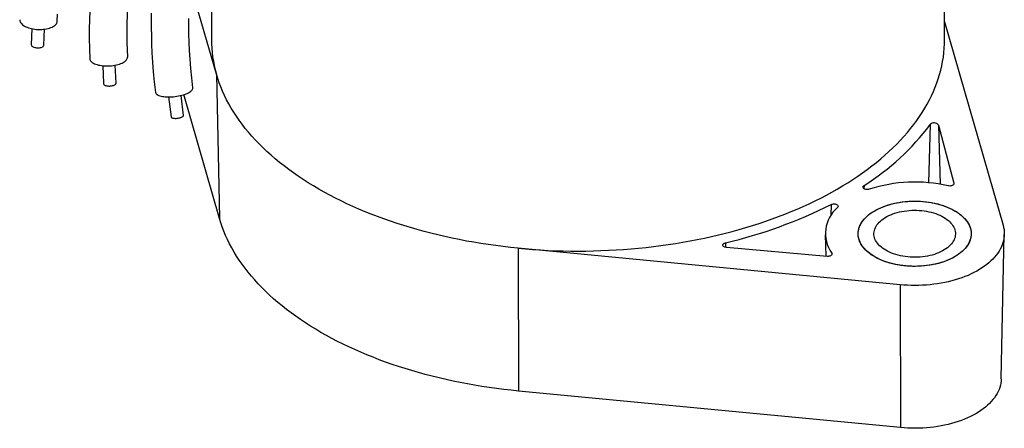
# Paper-space layout 'Sheet1' of a CAD drawing. Header units: millimetres. Extents: x 0 to 756, y -181 to 613.
# Tile 13 of 22: x 275 to 345, y 282 to 311. Entities that reach past the tile are written whole.
import ezdxf

# ---------------------------------------------------------------- set-up
doc = ezdxf.new("R2010")
doc.units = ezdxf.units.MM

psp = doc.layouts.new('Sheet1')

# ---------------------------------------------------------------- linework, layer by layer
at = {"color": 7, "linetype": 'Continuous', "lineweight": 25}
for p, q in [((340.949, 309.858), (340.949, 334.381)), ((288.371, 320.857), (288.371, 309.858)), ((288.726, 307.374), (286.874, 313.816)), ((340.949, 311.109), (345.141, 296.53)), ((275.5, 310.627), (275.457, 309.49)), ((276.356, 309.455), (276.399, 310.593)), ((280.577, 307.974), (280.632, 306.687)), ((281.531, 306.726), (281.476, 308.013)), ((288.726, 307.374), (288.945, 297.025)), ((285.305, 305.737), (285.477, 304.307)), ((286.371, 304.414), (286.199, 305.845)), ((288.945, 297.025), (286.394, 305.899)), ((339.922, 303.757), (339.798, 299.582)), ((340.5, 303.716), (341.61, 299.547)), ((340.5, 303.716), (340.635, 299.472)), ((335.167, 299.382), (335.162, 299.154)), ((341.61, 299.547), (341.612, 299.5)), ((332.808, 298.02), (332.791, 297.221)), ((332.385, 295.855), (332.434, 294.308)), ((345.005, 285.508), (345.227, 295.877)), ((325.229, 295.275), (325.225, 294.954)), ((337.749, 292.263), (310.357, 294.887)), ((310.357, 294.887), (310.393, 284.643)), ((332.522, 294.301), (325.3, 294.941)), ((332.849, 294.538), (332.853, 294.414)), ((337.749, 292.263), (337.785, 282.019)), ((337.785, 282.019), (310.393, 284.643))]:
    psp.add_line(p, q, dxfattribs=at)
at = {"color": 7, "linetype": 'Continuous', "lineweight": 25, "flags": 128}
for points in [[(277.322, 311.172), (277.345, 311.679)], [(279.647, 311.905), (279.627, 311.273), (279.616, 310.613), (279.617, 309.926), (279.629, 309.209), (279.655, 308.464)], [(284.062, 311.744), (284.055, 311.237), (284.056, 310.702), (284.064, 310.129), (284.083, 309.526), (284.111, 308.894), (284.152, 308.233), (284.206, 307.541), (284.275, 306.818), (284.359, 306.063)], [(287.04, 306.387), (286.96, 307.1), (286.895, 307.785), (286.844, 308.44), (286.806, 309.068), (286.779, 309.668), (286.762, 310.241), (286.755, 310.789), (286.757, 311.361)], [(274.624, 311.274), (274.624, 311.256), (274.631, 311.197), (274.649, 311.138), (274.678, 311.079), (274.718, 311.022), (274.768, 310.966), (274.828, 310.913), (274.897, 310.862), (274.976, 310.814), (275.063, 310.769), (275.157, 310.729), (275.258, 310.692), (275.365, 310.66), (275.477, 310.632), (275.593, 310.61), (275.712, 310.592), (275.834, 310.58), (275.957, 310.573), (276.079, 310.571), (276.201, 310.575), (276.321, 310.584), (276.438, 310.598), (276.552, 310.618), (276.66, 310.643), (276.763, 310.672), (276.859, 310.706), (276.948, 310.744), (277.029, 310.787), (277.101, 310.833), (277.163, 310.882), (277.216, 310.934), (277.259, 310.988), (277.291, 311.044), (277.312, 311.102), (277.322, 311.161), (277.322, 311.172)], [(275.457, 309.49), (275.457, 309.486), (275.462, 309.452), (275.478, 309.418), (275.505, 309.386), (275.542, 309.356), (275.588, 309.328), (275.642, 309.305), (275.702, 309.285), (275.767, 309.27), (275.836, 309.26), (275.906, 309.255), (275.976, 309.256), (276.045, 309.262), (276.11, 309.273), (276.17, 309.289), (276.224, 309.309), (276.27, 309.334), (276.307, 309.362), (276.334, 309.392), (276.35, 309.425), (276.356, 309.455)], [(310.357, 294.887), (310.893, 294.839), (311.431, 294.797), (311.97, 294.762), (312.511, 294.733), (313.052, 294.71), (313.594, 294.695), (314.137, 294.685), (314.68, 294.682), (315.223, 294.686), (315.765, 294.695), (316.307, 294.712), (316.849, 294.735), (317.389, 294.764), (317.928, 294.8), (318.466, 294.842), (319.003, 294.891), (319.537, 294.945), (320.069, 295.007), (320.599, 295.074), (321.127, 295.148), (321.652, 295.229), (322.173, 295.315), (322.692, 295.408), (323.207, 295.506), (323.719, 295.611), (324.226, 295.722), (324.73, 295.839), (325.229, 295.962), (325.724, 296.091), (326.214, 296.226), (326.699, 296.367), (327.179, 296.513), (327.654, 296.665), (328.123, 296.823), (328.586, 296.986), (329.043, 297.155), (329.495, 297.329), (329.94, 297.509), (330.378, 297.693), (330.81, 297.883), (331.235, 298.078), (331.653, 298.278), (332.063, 298.483), (332.466, 298.693), (332.862, 298.908), (333.25, 299.127), (333.629, 299.351), (334.001, 299.579), (334.365, 299.812), (334.72, 300.049), (335.066, 300.29), (335.404, 300.535), (335.733, 300.785), (336.053, 301.038), (336.364, 301.295), (336.666, 301.555), (336.958, 301.819), (337.241, 302.087), (337.514, 302.358), (337.778, 302.632), (338.031, 302.909), (338.275, 303.189), (338.508, 303.472), (338.732, 303.757), (338.945, 304.045), (339.147, 304.336), (339.34, 304.629), (339.521, 304.924), (339.693, 305.222), (339.853, 305.521), (340.003, 305.822), (340.142, 306.125), (340.27, 306.43), (340.387, 306.736), (340.493, 307.043), (340.588, 307.352), (340.672, 307.661), (340.746, 307.972), (340.807, 308.283), (340.858, 308.595), (340.898, 308.908), (340.926, 309.221), (340.943, 309.534), (340.949, 309.847), (340.949, 309.858)], [(279.655, 308.464), (279.66, 308.425), (279.677, 308.375), (279.704, 308.326), (279.743, 308.278), (279.792, 308.233), (279.851, 308.19), (279.919, 308.15), (279.997, 308.113), (280.082, 308.079), (280.176, 308.05), (280.276, 308.024), (280.382, 308.002), (280.494, 307.984), (280.61, 307.971), (280.729, 307.963), (280.85, 307.959), (280.972, 307.96), (281.095, 307.965), (281.217, 307.975), (281.337, 307.99), (281.455, 308.009), (281.568, 308.032), (281.678, 308.06), (281.781, 308.091), (281.878, 308.126), (281.968, 308.164), (282.05, 308.205), (282.123, 308.249), (282.187, 308.295), (282.241, 308.343), (282.284, 308.392), (282.318, 308.443), (282.34, 308.494), (282.351, 308.545), (282.352, 308.582)], [(310.357, 294.887), (309.821, 294.941), (309.287, 295.002), (308.756, 295.07), (308.227, 295.144), (307.7, 295.224), (307.177, 295.31), (306.657, 295.402), (306.141, 295.501), (305.628, 295.606), (305.119, 295.717), (304.614, 295.834), (304.113, 295.957), (303.617, 296.086), (303.126, 296.221), (302.639, 296.362), (302.158, 296.508), (301.682, 296.66), (301.212, 296.818), (300.747, 296.982), (300.288, 297.151), (299.836, 297.325), (299.39, 297.505), (298.95, 297.69), (298.517, 297.88), (298.091, 298.076), (297.672, 298.276), (297.261, 298.482), (296.857, 298.692), (296.46, 298.907), (296.071, 299.127), (295.691, 299.351), (295.318, 299.58), (294.954, 299.814), (294.598, 300.051), (294.25, 300.293), (293.912, 300.539), (293.582, 300.789), (293.262, 301.043), (292.95, 301.3), (292.648, 301.562), (292.355, 301.826), (292.072, 302.095), (291.798, 302.366), (291.535, 302.641), (291.281, 302.919), (291.037, 303.199), (290.803, 303.483), (290.58, 303.77), (290.367, 304.059), (290.164, 304.35), (289.972, 304.644), (289.79, 304.94), (289.619, 305.238), (289.459, 305.538), (289.31, 305.84), (289.171, 306.144), (289.043, 306.45), (288.926, 306.756), (288.821, 307.064), (288.726, 307.374)], [(280.632, 306.687), (280.637, 306.664), (280.652, 306.636), (280.679, 306.609), (280.715, 306.585), (280.76, 306.564), (280.813, 306.547), (280.873, 306.533), (280.938, 306.524), (281.006, 306.519), (281.076, 306.519), (281.147, 306.523), (281.215, 306.532), (281.281, 306.546), (281.342, 306.563), (281.396, 306.584), (281.442, 306.607), (281.48, 306.634), (281.508, 306.662), (281.525, 306.691), (281.531, 306.72), (281.531, 306.726)], [(284.359, 306.063), (284.362, 306.049), (284.376, 306.008), (284.402, 305.969), (284.438, 305.933), (284.485, 305.898), (284.542, 305.867), (284.608, 305.838), (284.683, 305.813), (284.767, 305.791), (284.859, 305.772), (284.957, 305.757), (285.062, 305.747), (285.172, 305.74), (285.286, 305.737), (285.404, 305.738), (285.524, 305.744), (285.646, 305.753), (285.768, 305.766), (285.89, 305.783), (286.009, 305.804), (286.127, 305.828), (286.241, 305.855), (286.35, 305.886), (286.454, 305.919), (286.552, 305.955), (286.643, 305.993), (286.725, 306.033), (286.8, 306.075), (286.865, 306.117), (286.921, 306.161), (286.966, 306.206), (287.001, 306.25), (287.025, 306.294), (287.038, 306.338), (287.04, 306.381), (287.04, 306.387)], [(285.477, 304.307), (285.481, 304.294), (285.495, 304.271), (285.52, 304.251), (285.555, 304.234), (285.599, 304.219), (285.651, 304.208), (285.71, 304.201), (285.774, 304.198), (285.842, 304.199), (285.911, 304.204), (285.981, 304.212), (286.05, 304.225), (286.116, 304.24), (286.177, 304.259), (286.231, 304.28), (286.278, 304.303), (286.317, 304.328), (286.345, 304.353), (286.364, 304.378), (286.371, 304.403), (286.371, 304.414)], [(335.547, 299.116), (335.492, 299.101), (335.432, 299.093), (335.372, 299.092), (335.311, 299.098), (335.255, 299.111), (335.204, 299.131), (335.16, 299.155), (335.127, 299.185), (335.104, 299.217), (335.093, 299.252), (335.094, 299.287), (335.107, 299.321), (335.132, 299.354), (335.167, 299.382)], [(341.61, 299.547), (341.613, 299.51), (341.603, 299.474), (341.58, 299.44), (341.544, 299.409), (341.499, 299.384), (341.445, 299.364), (341.386, 299.351), (341.323, 299.346), (341.259, 299.348), (341.198, 299.358)], [(332.808, 298.02), (332.857, 298.04), (332.913, 298.055), (332.972, 298.063), (333.033, 298.063), (333.093, 298.057), (333.15, 298.043), (333.2, 298.024), (333.243, 297.999), (333.277, 297.97), (333.299, 297.937), (333.31, 297.902), (333.308, 297.867), (333.294, 297.833), (333.269, 297.801)], [(341.666, 297.576), (341.812, 297.487), (341.95, 297.394), (342.079, 297.297), (342.199, 297.196), (342.31, 297.092), (342.411, 296.984), (342.502, 296.874), (342.583, 296.76), (342.654, 296.645), (342.714, 296.528), (342.764, 296.409), (342.802, 296.288), (342.83, 296.167), (342.847, 296.045), (342.852, 295.922), (342.847, 295.8), (342.83, 295.678), (342.802, 295.556), (342.764, 295.436), (342.714, 295.317), (342.654, 295.2), (342.583, 295.084), (342.502, 294.971), (342.411, 294.861), (342.31, 294.753), (342.199, 294.649), (342.079, 294.548), (341.95, 294.45), (341.812, 294.357), (341.666, 294.269), (341.512, 294.184), (341.351, 294.105), (341.182, 294.03), (341.008, 293.961), (340.827, 293.897), (340.64, 293.838), (340.449, 293.786), (340.253, 293.739), (340.053, 293.698), (339.85, 293.663), (339.643, 293.635), (339.435, 293.612), (339.225, 293.596), (339.013, 293.587), (338.801, 293.584), (338.589, 293.587), (338.378, 293.596), (338.167, 293.612), (337.959, 293.635), (337.753, 293.663), (337.549, 293.698), (337.349, 293.739), (337.153, 293.786), (336.962, 293.838), (336.775, 293.897), (336.595, 293.961), (336.42, 294.03), (336.252, 294.105), (336.09, 294.184), (335.936, 294.269), (335.79, 294.357), (335.653, 294.45), (335.523, 294.548), (335.403, 294.649), (335.293, 294.753), (335.191, 294.861), (335.1, 294.971), (335.019, 295.084), (334.948, 295.2), (334.888, 295.317), (334.838, 295.436), (334.8, 295.556), (334.772, 295.678), (334.755, 295.8), (334.75, 295.922), (334.755, 296.045), (334.772, 296.167), (334.8, 296.288), (334.838, 296.409), (334.888, 296.528), (334.948, 296.645), (335.019, 296.76), (335.1, 296.874), (335.191, 296.984), (335.293, 297.092), (335.403, 297.196), (335.523, 297.297), (335.653, 297.394), (335.79, 297.487), (335.936, 297.576), (336.09, 297.66), (336.252, 297.74), (336.42, 297.814), (336.595, 297.884), (336.775, 297.948), (336.962, 298.006), (337.153, 298.059), (337.349, 298.106), (337.549, 298.147), (337.753, 298.181), (337.959, 298.21), (338.167, 298.232), (338.378, 298.248), (338.589, 298.258), (338.801, 298.261), (339.013, 298.258), (339.225, 298.248), (339.435, 298.232), (339.643, 298.21), (339.85, 298.181), (340.053, 298.147), (340.253, 298.106), (340.449, 298.059), (340.64, 298.006), (340.827, 297.948), (341.008, 297.884), (341.182, 297.814), (341.351, 297.74), (341.512, 297.66), (341.666, 297.576)], [(340.31, 293.752), (340.111, 293.709), (339.909, 293.673), (339.703, 293.642), (339.495, 293.618), (339.285, 293.6), (339.074, 293.589), (338.862, 293.584), (338.65, 293.585), (338.438, 293.593), (338.228, 293.607), (338.019, 293.628), (337.812, 293.654), (337.607, 293.687), (337.406, 293.726), (337.209, 293.772), (337.017, 293.823), (336.829, 293.879), (336.646, 293.942), (336.47, 294.01), (336.299, 294.083), (336.136, 294.161), (335.98, 294.244), (335.832, 294.331), (335.691, 294.423), (335.56, 294.519), (335.437, 294.619), (335.324, 294.722), (335.22, 294.829), (335.125, 294.939), (335.041, 295.051), (334.967, 295.166), (334.904, 295.283), (334.851, 295.402), (334.81, 295.522), (334.779, 295.643), (334.759, 295.765), (334.75, 295.887), (334.753, 296.009), (334.766, 296.132), (334.791, 296.253), (334.826, 296.374), (334.872, 296.493), (334.93, 296.611), (334.997, 296.727), (335.076, 296.841), (335.164, 296.952), (335.262, 297.061), (335.37, 297.166), (335.488, 297.268), (335.614, 297.367), (335.75, 297.461), (335.893, 297.551), (336.045, 297.637), (336.204, 297.717), (336.371, 297.793), (336.544, 297.864), (336.723, 297.93), (336.908, 297.99), (337.098, 298.044), (337.292, 298.093), (337.491, 298.135), (337.694, 298.172), (337.899, 298.202), (338.107, 298.226), (338.317, 298.244), (338.528, 298.256), (338.74, 298.261), (338.952, 298.259), (339.164, 298.252), (339.374, 298.238), (339.583, 298.217), (339.79, 298.19), (339.995, 298.157), (340.196, 298.118), (340.393, 298.073), (340.586, 298.022), (340.774, 297.965), (340.956, 297.903), (341.133, 297.835), (341.303, 297.762), (341.466, 297.684), (341.622, 297.601), (341.771, 297.513), (341.911, 297.421), (342.042, 297.325), (342.165, 297.226), (342.279, 297.122), (342.383, 297.015), (342.477, 296.906), (342.561, 296.793), (342.635, 296.678), (342.698, 296.562), (342.751, 296.443), (342.792, 296.323), (342.823, 296.202), (342.843, 296.08), (342.852, 295.958), (342.85, 295.835), (342.836, 295.713), (342.812, 295.591), (342.776, 295.471), (342.73, 295.351), (342.673, 295.233), (342.605, 295.117), (342.527, 295.003), (342.438, 294.892), (342.34, 294.784), (342.232, 294.678), (342.114, 294.576), (341.988, 294.478), (341.852, 294.384), (341.709, 294.294), (341.557, 294.208), (341.398, 294.127), (341.232, 294.051), (341.059, 293.98), (340.879, 293.915), (340.695, 293.855), (340.505, 293.8), (340.31, 293.752)], [(339.889, 294.357), (339.72, 294.322), (339.548, 294.292), (339.372, 294.269), (339.195, 294.251), (339.016, 294.241), (338.836, 294.236), (338.656, 294.238), (338.477, 294.246), (338.299, 294.261), (338.123, 294.282), (337.949, 294.309), (337.779, 294.343), (337.612, 294.382), (337.45, 294.427), (337.293, 294.478), (337.142, 294.534), (336.997, 294.596), (336.859, 294.663), (336.729, 294.734), (336.606, 294.81), (336.491, 294.89), (336.386, 294.974), (336.289, 295.062), (336.202, 295.153), (336.125, 295.246), (336.058, 295.343), (336.001, 295.441), (335.955, 295.542), (335.92, 295.644), (335.896, 295.747), (335.883, 295.85), (335.881, 295.954), (335.89, 296.058), (335.909, 296.161), (335.94, 296.263), (335.982, 296.364), (336.035, 296.464), (336.098, 296.561), (336.171, 296.656), (336.254, 296.748), (336.347, 296.837), (336.449, 296.922), (336.56, 297.004), (336.68, 297.082), (336.807, 297.155), (336.943, 297.223), (337.085, 297.287), (337.234, 297.345), (337.388, 297.398), (337.548, 297.446), (337.713, 297.487), (337.882, 297.523), (338.055, 297.553), (338.23, 297.576), (338.407, 297.593), (338.586, 297.604), (338.766, 297.608), (338.946, 297.606), (339.125, 297.598), (339.303, 297.583), (339.479, 297.562), (339.653, 297.535), (339.823, 297.502), (339.99, 297.463), (340.152, 297.417), (340.309, 297.367), (340.46, 297.31), (340.605, 297.249), (340.743, 297.182), (340.874, 297.111), (340.996, 297.035), (341.111, 296.955), (341.216, 296.871), (341.313, 296.783), (341.4, 296.692), (341.477, 296.598), (341.544, 296.502), (341.601, 296.403), (341.647, 296.303), (341.682, 296.201), (341.706, 296.098), (341.719, 295.994), (341.722, 295.891), (341.713, 295.787), (341.693, 295.684), (341.662, 295.581), (341.62, 295.48), (341.567, 295.381), (341.505, 295.284), (341.431, 295.189), (341.348, 295.097), (341.255, 295.008), (341.153, 294.922), (341.042, 294.841), (340.922, 294.763), (340.795, 294.69), (340.66, 294.621), (340.517, 294.558), (340.369, 294.499), (340.214, 294.446), (340.054, 294.399), (339.889, 294.357)], [(310.393, 284.643), (309.862, 284.697), (309.332, 284.758), (308.805, 284.824), (308.281, 284.898), (307.759, 284.977), (307.24, 285.062), (306.725, 285.154), (306.213, 285.252), (305.704, 285.356), (305.199, 285.466), (304.699, 285.582), (304.202, 285.704), (303.71, 285.832), (303.223, 285.966), (302.741, 286.105), (302.263, 286.251), (301.791, 286.402), (301.325, 286.558), (300.864, 286.72), (300.409, 286.888), (299.961, 287.061), (299.518, 287.239), (299.082, 287.423), (298.653, 287.611), (298.231, 287.805), (297.816, 288.004), (297.407, 288.208), (297.007, 288.416), (296.614, 288.63), (296.228, 288.848), (295.851, 289.07), (295.481, 289.297), (295.12, 289.528), (294.767, 289.764), (294.423, 290.004), (294.087, 290.248), (293.76, 290.495), (293.442, 290.747), (293.133, 291.002), (292.834, 291.261), (292.543, 291.524), (292.262, 291.79), (291.991, 292.059), (291.73, 292.332), (291.478, 292.607), (291.236, 292.886), (291.005, 293.167), (290.783, 293.451), (290.572, 293.737), (290.371, 294.026), (290.18, 294.318), (290, 294.611), (289.83, 294.907), (289.671, 295.205), (289.523, 295.504), (289.386, 295.805), (289.259, 296.108), (289.143, 296.412), (289.039, 296.718), (288.945, 297.025)], [(345.141, 296.53), (345.179, 296.375), (345.207, 296.219), (345.223, 296.063), (345.227, 295.906), (345.22, 295.749), (345.202, 295.593), (345.172, 295.437), (345.131, 295.283), (345.079, 295.129), (345.015, 294.977), (344.94, 294.826), (344.855, 294.678), (344.758, 294.531), (344.651, 294.387), (344.534, 294.246), (344.406, 294.108), (344.269, 293.973), (344.121, 293.842), (343.965, 293.714), (343.798, 293.59), (343.624, 293.47), (343.44, 293.355), (343.248, 293.244), (343.048, 293.138), (342.841, 293.037), (342.627, 292.941), (342.405, 292.851), (342.178, 292.766), (341.944, 292.686), (341.704, 292.613), (341.46, 292.545), (341.211, 292.483), (340.957, 292.428), (340.7, 292.378), (340.439, 292.335), (340.175, 292.298), (339.909, 292.268), (339.641, 292.244), (339.371, 292.227), (339.101, 292.217), (338.829, 292.213), (338.558, 292.215), (338.287, 292.224), (338.018, 292.24), (337.749, 292.263)], [(325.3, 294.941), (325.241, 294.95), (325.187, 294.965), (325.139, 294.986), (325.1, 295.012), (325.07, 295.043), (325.051, 295.075), (325.043, 295.11), (325.048, 295.145), (325.064, 295.178), (325.092, 295.209), (325.13, 295.236), (325.176, 295.258), (325.229, 295.275)], [(332.849, 294.538), (332.866, 294.503), (332.871, 294.467), (332.861, 294.43), (332.839, 294.396), (332.805, 294.365), (332.761, 294.339), (332.708, 294.318), (332.649, 294.305), (332.586, 294.299), (332.522, 294.301)], [(345.005, 285.508), (344.997, 285.368), (344.978, 285.214), (344.947, 285.06), (344.904, 284.908), (344.85, 284.756), (344.785, 284.606), (344.709, 284.458), (344.622, 284.312), (344.523, 284.168), (344.415, 284.027), (344.295, 283.888), (344.166, 283.753), (344.026, 283.621), (343.877, 283.492), (343.718, 283.368), (343.55, 283.247), (343.374, 283.131), (343.188, 283.02), (342.995, 282.913), (342.794, 282.811), (342.585, 282.714), (342.369, 282.622), (342.147, 282.536), (341.918, 282.455), (341.684, 282.38), (341.444, 282.312), (341.199, 282.249), (340.95, 282.192), (340.697, 282.142), (340.44, 282.098), (340.18, 282.06), (339.918, 282.029), (339.653, 282.004), (339.387, 281.986), (339.12, 281.975), (338.852, 281.971), (338.584, 281.973), (338.317, 281.981), (338.05, 281.997), (337.785, 282.019)]]:
    psp.add_lwpolyline(points, dxfattribs=at)
at = {"color": 7, "linetype": 'Continuous', "lineweight": 25}
for centre, radius, start, end in [((313.714, 310.483), 31.42, 121.25474, 183.46841), ((297.343, 309.872), 8.972, 180.08451, 196.16451), ((325.646, 314.501), 17.867, 302.20006, 323.03545), ((340.195, 303.503), 0.373, 34.98368, 136.92668), ((338.811, 289.029), 10.601, 76.98524, 107.92889), ((317.341, 328.889), 34.527, 283.20664, 296.61346), ((334.82, 295.943), 2.42, 129.85344, 215.47267)]:
    psp.add_arc(centre, radius, start, end, dxfattribs=at)

doc.saveas('drawing.dxf')
